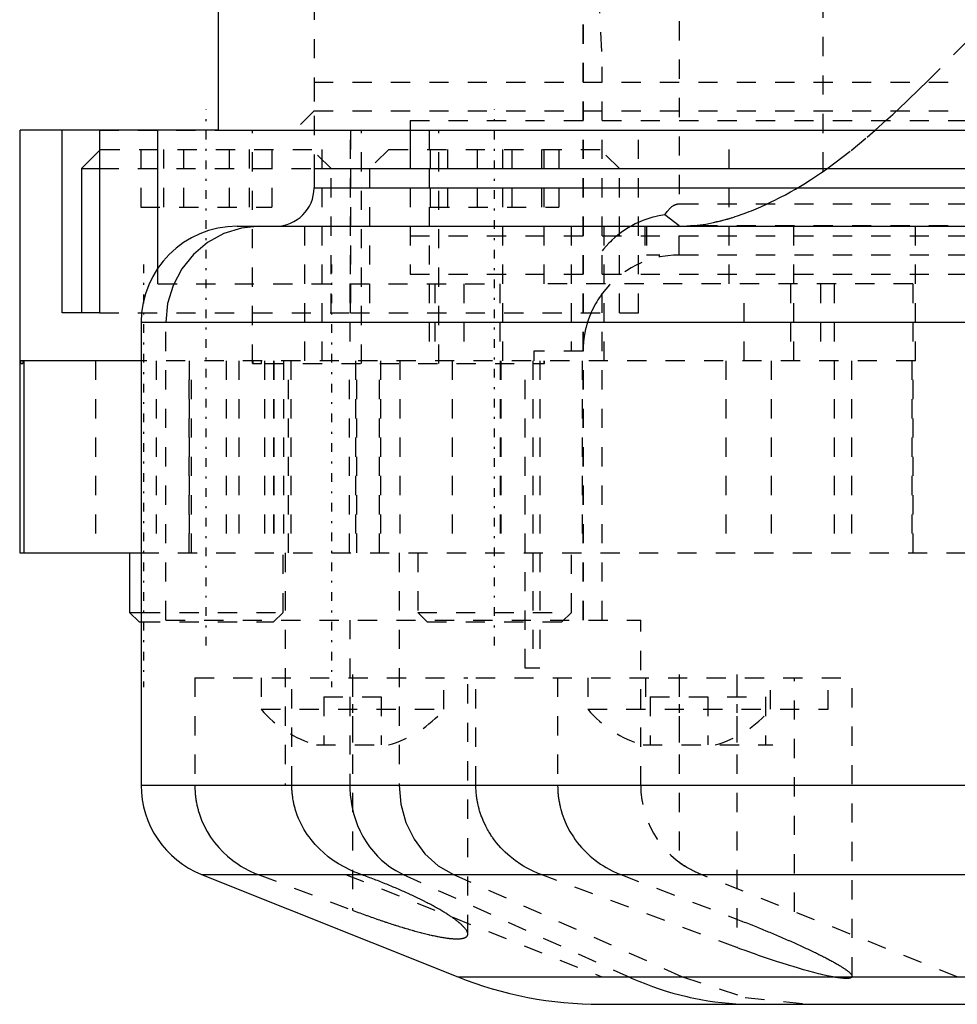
# Model space of a CAD drawing. Extents: x -584 to 223, y -128 to 128.
# Tile 6 of 20: x -158 to -110, y -109 to -58. Entities that reach past the tile are written whole.
import ezdxf

# ---------------------------------------------------------------- set-up
doc = ezdxf.new("R2010")
doc.units = 0
doc.linetypes.add('CENTER', pattern=[1.5, 0.45, -0.5, 0.05, -0.5])
doc.linetypes.add('DASHED', pattern=[2, 1, -1])
for name, color, linetype in [('AM_0', 7, 'CONTINUOUS'), ('AM_3', 7, 'DASHED'), ('AM_7', 7, 'CENTER')]:
    doc.layers.add(name, color=color, linetype=linetype)

msp = doc.modelspace()

# ---------------------------------------------------------------- linework, layer by layer
at = {"layer": 'AM_0', "color": 7, "linetype": 'CONTINUOUS'}
for p, q in [((-148, 50), (-148, -63.5)), ((-158.303, -75.65), (-158.303, -63.5)), ((-154.17, -63.5), (-158.303, -63.5)), ((-156.105, -73), (-156.105, -63.5)), ((-148, -63.5), (-154.166, -63.5)), ((-154.166, -63.5), (-154.166, -73)), ((-151.131, -70.683), (-151.131, -63.5)), ((-148, -63.5), (-96.681, -63.5)), ((-138, -63.5), (-138, -65.5)), ((-154.166, -64.556), (-155.11, -65.5)), ((-155.11, -65.5), (-155.11, -73)), ((-155.11, -65.5), (-154.167, -65.5)), ((-143, -65.5), (-143, -66.5)), ((-143, -65.5), (-97.507, -65.5)), ((-143, -66.5), (-97.507, -66.5)), ((-147, -68.5), (-97.51, -68.5)), ((-154.166, -73), (-156.105, -73)), ((-152, -73.5), (-152, -97.6)), ((-152, -73.5), (-97.011, -73.5)), ((-158.321, -75.5), (-158.321, -85.5)), ((-158.302, -75.5), (-158.321, -75.5)), ((-158.303, -75.65), (-158.163, -75.65)), ((-158.163, -75.5), (-158.163, -75.65)), ((-158.1, -75.5), (-158.1, -85.5)), ((-152.088, -75.5), (-158.1, -75.5)), ((-158.321, -85.5), (-152.088, -85.5)), ((-152.61, -85.5), (-152.61, -88.6)), ((-152.61, -88.6), (-152.11, -89.1)), ((-152.61, -88.6), (-152.002, -88.6)), ((-152.11, -89.1), (-152.002, -89.1)), ((-152, -97.6), (-96, -97.6)), ((-148.856, -102.243), (-135.522, -107.572)), ((-148.856, -102.243), (-96, -102.243)), ((-135.522, -107.572), (-40.478, -107.572)), ((-128.1, -109), (-47.9, -109))]:
    msp.add_line(p, q, dxfattribs=at)
for centre, radius, start, end in [((-145, -66.5), 2, 270, 0), ((-147, -73.5), 5, 90, 180), ((-147, -97.6), 5, 180, 248.2153), ((-128.1, -89), 20, 248.2153, 270)]:
    msp.add_arc(centre, radius, start, end, dxfattribs=at)
at = {"layer": 'AM_3', "color": 6, "linetype": 'DASHED'}
for p, q in [((-129, -89), (-129, 89)), ((-128.981, -89), (-128.981, 89)), ((-116.511, -65.648), (-116.511, 57.148)), ((-124, -49.825), (-124, -67.335)), ((-143, -52.76), (-143, -65.5)), ((-128.415, -52.412), (-128, -60.2)), ((-111.119, -60.996), (-108.649, -58.5)), ((-128, -89), (-128, -60.2)), ((-143, -61), (-143, -62.5)), ((-143, -61), (-33, -61)), ((-143, -62.5), (-144, -63.5)), ((-143, -62.5), (-33, -62.5)), ((-138, -63), (-138, -63.5)), ((-138, -63), (-38, -63)), ((-113.802, -63.506), (-113.238, -63.005)), ((-154.17, -63.5), (-148, -63.5)), ((-146.209, -75.65), (-146.209, -63.5)), ((-142.571, -75.5), (-142.571, -63.5)), ((-141.11, -73), (-141.11, -63.5)), ((-141.108, -63.5), (-141.108, -73)), ((-140.523, -75.65), (-140.523, -63.5)), ((-137.004, -63.5), (-137.004, -75.5)), ((-136.514, -75.65), (-136.514, -63.5)), ((-133.183, -75.5), (-133.183, -63.5)), ((-131.03, -71.5), (-131.03, -63.5)), ((-126.108, -73), (-126.108, -63.5)), ((-121.401, -71.5), (-121.401, -63.5)), ((-154.11, -64.5), (-154.166, -64.556)), ((-154.11, -64.5), (-143.11, -64.5)), ((-152.022, -64.5), (-152.022, -67.5)), ((-150.837, -64.5), (-150.837, -67.5)), ((-149.795, -64.5), (-149.795, -67.5)), ((-147.425, -64.5), (-147.425, -67.5)), ((-146.383, -64.5), (-146.383, -67.5)), ((-145.199, -64.5), (-145.199, -67.5)), ((-142.11, -65.5), (-143.11, -64.5)), ((-139.108, -64.5), (-140.108, -65.5)), ((-139.108, -64.5), (-128.108, -64.5)), ((-136.954, -64.5), (-136.954, -67.5)), ((-136.058, -64.5), (-136.058, -67.5)), ((-134.505, -64.5), (-134.505, -67.5)), ((-132.712, -64.5), (-132.712, -67.5)), ((-131.159, -64.5), (-131.159, -67.5)), ((-130.262, -64.5), (-130.262, -67.5)), ((-127.108, -65.5), (-128.108, -64.5)), ((-154.167, -65.5), (-143, -65.5)), ((-142.11, -73), (-142.11, -65.5)), ((-140.108, -65.5), (-140.108, -73)), ((-127.108, -73), (-127.108, -65.5)), ((-116.511, -65.648), (-116.309, -65.505)), ((-138, -66.5), (-138, -69)), ((-152.022, -67.5), (-145.199, -67.5)), ((-136.954, -67.5), (-130.262, -67.5)), ((-124, -67.335), (-38, -67.335)), ((-124, -68.478), (-124.742, -67.902)), ((-143.5, -68.5), (-143.5, -75.5)), ((-138, -68.5), (-138, -71)), ((-129.616, -68.5), (-129.616, -75)), ((-127.923, -68.5), (-127.923, -75.5)), ((-125.791, -68.5), (-125.791, -70.332)), ((-125.706, -68.5), (-125.706, -70)), ((-38, -68.478), (-124, -68.478)), ((-124, -70), (-124, -68.478)), ((-118.054, -68.5), (-118.054, -75.5)), ((-111.705, -75.5), (-111.705, -68.5)), ((-138, -69), (-38, -69)), ((-33, -70), (-125.706, -70)), ((-125.039, -70), (-125.039, -70.109)), ((-151.131, -71.5), (-151.131, -70.683)), ((-138, -71), (-38, -71)), ((-151.131, -71.5), (-133.332, -71.5)), ((-141.135, -71.5), (-141.135, -75.5)), ((-136.717, -71.5), (-136.717, -75.5)), ((-135.197, -71.5), (-135.197, -75.5)), ((-133.332, -71.5), (-133.332, -75.5)), ((-111.835, -71.5), (-131.03, -71.5)), ((-120.622, -75.5), (-120.622, -71.5)), ((-118.2, -71.5), (-118.2, -75.5)), ((-116.638, -71.5), (-116.638, -75.5)), ((-115.937, -71.5), (-115.937, -85.5)), ((-111.835, -71.5), (-111.835, -75.5)), ((-154.166, -73), (-141.11, -73)), ((-141.108, -73), (-126.108, -73)), ((-150.715, -89), (-150.715, -73.5)), ((-129, -75), (-131.571, -75)), ((-131.571, -75), (-131.571, -75.5)), ((-111.705, -75.5), (-158.302, -75.5)), ((-158.268, -75.65), (-158.268, -75.5)), ((-154.372, -75.5), (-154.372, -85.5)), ((-151.212, -75.5), (-151.212, -85.5)), ((-149.509, -85.5), (-149.509, -75.5)), ((-149.499, -75.5), (-149.499, -85.5)), ((-149.372, -85.5), (-149.372, -75.5)), ((-147.573, -75.5), (-147.573, -85.5)), ((-146.918, -75.5), (-146.918, -85.5)), ((-146.209, -75.65), (-145.744, -75.65)), ((-146.179, -75.5), (-146.179, -75.65)), ((-145.744, -75.65), (-145.744, -75.5)), ((-145.581, -75.5), (-145.581, -85.5)), ((-145.581, -75.65), (-131.01, -75.65)), ((-145.116, -75.5), (-145.116, -85.5)), ((-145.102, -75.5), (-145.102, -85.5)), ((-144.594, -75.5), (-144.594, -85.5)), ((-144.339, -85.5), (-144.339, -75.5)), ((-144.213, -75.5), (-144.213, -85.5)), ((-141.149, -85.5), (-141.149, -75.5)), ((-140.838, -75.5), (-140.838, -85.5)), ((-140.779, -85.5), (-140.779, -75.5)), ((-139.594, -85.5), (-139.594, -75.5)), ((-139.542, -75.5), (-139.542, -85.5)), ((-138.534, -75.5), (-138.534, -85.5)), ((-135.813, -75.5), (-135.813, -85.5)), ((-133.314, -75.5), (-133.314, -85.5)), ((-133.284, -75.5), (-133.284, -85.5)), ((-132.009, -91.5), (-132.009, -75.5)), ((-131.611, -75.5), (-131.611, -91.5)), ((-131.25, -75.5), (-131.25, -91.5)), ((-131.03, -75.65), (-131.03, -75.5)), ((-131.01, -75.65), (-131.01, -75.5)), ((-129.039, -75.5), (-129.039, -85.5)), ((-121.567, -75.5), (-121.567, -85.5)), ((-119.217, -75.5), (-119.217, -85.5)), ((-115.027, -75.5), (-115.027, -85.5)), ((-111.883, -75.5), (-111.883, -85.5)), ((-111.814, -85.5), (-111.814, -75.5)), ((-152.088, -85.5), (-99.909, -85.5)), ((-144.61, -88.6), (-144.61, -85.5)), ((-144.5, -85.5), (-144.5, -97.6)), ((-138.564, -85.5), (-138.564, -97.6)), ((-137.608, -85.5), (-137.608, -88.6)), ((-129.608, -88.6), (-129.608, -85.5)), ((-152.002, -88.6), (-144.61, -88.6)), ((-145.11, -89.1), (-144.61, -88.6)), ((-137.608, -88.6), (-137.108, -89.1)), ((-137.608, -88.6), (-129.608, -88.6)), ((-130.108, -89.1), (-129.608, -88.6)), ((-152.002, -89.1), (-145.11, -89.1)), ((-150.715, -89), (-126, -89)), ((-141.137, -89), (-141.137, -97.6)), ((-137.108, -89.1), (-130.108, -89.1)), ((-126, -97.6), (-126, -89)), ((-131.25, -91.5), (-132.009, -91.5)), ((-149.207, -92), (-135, -92)), ((-149.207, -92), (-149.207, -97.6)), ((-145.75, -92), (-145.75, -93.646)), ((-144.156, -97.6), (-144.156, -92)), ((-141, -92), (-141, -104.103)), ((-136.25, -93.646), (-136.25, -92)), ((-135, -105.345), (-135, -92)), ((-134.577, -92), (-115, -92)), ((-134.577, -97.6), (-134.577, -92)), ((-130.323, -92), (-130.323, -97.6)), ((-128.75, -92), (-128.75, -93.646)), ((-125.75, -92), (-125.75, -93.646)), ((-124, -92), (-124, -101.6)), ((-121, -92), (-121, -106.044)), ((-119.25, -93.646), (-119.25, -92)), ((-118, -104.184), (-118, -92)), ((-116.25, -93.646), (-116.25, -92)), ((-115, -107.544), (-115, -92)), ((-142.5, -93), (-139.5, -93)), ((-142.5, -93), (-142.5, -95.5)), ((-139.5, -93), (-139.5, -95.5)), ((-125.5, -93), (-119.5, -93)), ((-125.5, -93), (-125.5, -95.5)), ((-122.5, -93), (-122.5, -95.5)), ((-119.5, -93), (-119.5, -95.5)), ((-145.75, -93.646), (-136.25, -93.646)), ((-128.75, -93.646), (-116.25, -93.646)), ((-142.879, -95.5), (-139.121, -95.5)), ((-125.879, -95.5), (-119.121, -95.5)), ((-145.911, -102.243), (-141, -104.103)), ((-141.356, -102.243), (-128.022, -107.572)), ((-138.355, -102.243), (-126.612, -107.572)), ((-135.75, -102.243), (-123.817, -107.572)), ((-121, -106.044), (-131.185, -102.243)), ((-127.043, -102.243), (-121, -104.565)), ((-109.522, -107.572), (-122.856, -102.243))]:
    msp.add_line(p, q, dxfattribs=at)
for points in [[(-145.816, -68.5), (-146.771, -68.596), (-147.691, -68.881), (-148.538, -69.343), (-149.28, -69.964), (-149.889, -70.722), (-150.342, -71.587), (-150.621, -72.525), (-150.715, -73.5)], [(-138.564, -97.6), (-138.476, -98.586), (-138.216, -99.533), (-137.794, -100.404), (-137.227, -101.165), (-136.536, -101.786), (-135.75, -102.243)], [(-123.817, -107.572), (-120.557, -108.64), (-117.175, -109)]]:
    msp.add_lwpolyline(points, dxfattribs=at)
for points in [[(-113.238, -63.005, 0), (-112.879, -62.679, 0), (-112.168, -62.013, 0), (-111.466, -61.337, 0), (-111.119, -60.996, 0)], [(-116.309, -65.505, 0), (-115.891, -65.2, 0), (-115.054, -64.554, 0), (-114.218, -63.865, 0), (-113.802, -63.506, 0)], [(-121.078, -68, 0), (-120.959, -67.96, 0), (-120.72, -67.877, 0), (-120.478, -67.787, 0), (-120.356, -67.74, 0), (-120.234, -67.692, 0), (-119.988, -67.59, 0), (-119.74, -67.483, 0), (-119.489, -67.37, 0), (-119.237, -67.251, 0), (-118.983, -67.126, 0), (-118.855, -67.061, 0), (-118.727, -66.995, 0), (-118.469, -66.858, 0), (-118.211, -66.716, 0), (-117.951, -66.568, 0), (-117.69, -66.414, 0), (-117.429, -66.254, 0), (-117.298, -66.172, 0), (-117.167, -66.088, 0), (-116.905, -65.916, 0), (-116.642, -65.739, 0), (-116.511, -65.648, 0)], [(-124.742, -67.902, 0), (-124.619, -67.729, 0), (-124.475, -67.566, 0), (-124.434, -67.528, 0), (-124.393, -67.493, 0), (-124.372, -67.477, 0), (-124.352, -67.461, 0), (-124.31, -67.433, 0), (-124.269, -67.409, 0), (-124.245, -67.396, 0), (-124.238, -67.393, 0), (-124.231, -67.389, 0), (-124.228, -67.388, 0), (-124.224, -67.386, 0), (-124.217, -67.383, 0), (-124.21, -67.38, 0), (-124.203, -67.377, 0), (-124.197, -67.374, 0), (-124.19, -67.372, 0), (-124.186, -67.37, 0), (-124.183, -67.369, 0), (-124.176, -67.366, 0), (-124.169, -67.364, 0), (-124.162, -67.362, 0), (-124.155, -67.359, 0), (-124.148, -67.357, 0), (-124.145, -67.356, 0), (-124.141, -67.355, 0), (-124.135, -67.353, 0), (-124.128, -67.351, 0), (-124.124, -67.351, 0), (-124.121, -67.35, 0), (-124.114, -67.348, 0), (-124.107, -67.347, 0), (-124.103, -67.346, 0), (-124.1, -67.345, 0), (-124.093, -67.344, 0), (-124.086, -67.342, 0), (-124.079, -67.341, 0), (-124.072, -67.34, 0), (-124.066, -67.339, 0), (-124.062, -67.339, 0), (-124.059, -67.338, 0), (-124.052, -67.338, 0), (-124.045, -67.337, 0), (-124.038, -67.336, 0), (-124.031, -67.336, 0), (-124.024, -67.335, 0), (-124.021, -67.335, 0), (-124.017, -67.335, 0), (-124.01, -67.335, 0), (-124.003, -67.335, 0), (-124, -67.335, 0)], [(-124.742, -67.902, 0), (-124.849, -67.918, 0), (-125.061, -67.958, 0), (-125.271, -68.007, 0), (-125.375, -68.035, 0), (-125.479, -68.064, 0), (-125.684, -68.131, 0), (-125.886, -68.205, 0), (-126.085, -68.289, 0), (-126.28, -68.38, 0), (-126.47, -68.479, 0), (-126.563, -68.532, 0), (-126.655, -68.586, 0), (-126.835, -68.701, 0), (-127.011, -68.823, 0), (-127.18, -68.953, 0), (-127.344, -69.089, 0), (-127.502, -69.233, 0), (-127.578, -69.307, 0), (-127.653, -69.382, 0), (-127.797, -69.538, 0), (-127.934, -69.7, 0), (-128, -69.783, 0)], [(-123.847, -68.5, 0), (-123.777, -68.5, 0), (-123.636, -68.496, 0), (-123.493, -68.49, 0), (-123.421, -68.486, 0), (-123.349, -68.481, 0), (-123.203, -68.468, 0), (-123.055, -68.452, 0), (-122.905, -68.434, 0), (-122.754, -68.412, 0), (-122.602, -68.387, 0), (-122.525, -68.373, 0), (-122.447, -68.359, 0), (-122.292, -68.328, 0), (-122.134, -68.294, 0), (-121.976, -68.257, 0), (-121.816, -68.217, 0), (-121.654, -68.174, 0), (-121.573, -68.151, 0), (-121.491, -68.128, 0), (-121.327, -68.079, 0), (-121.161, -68.027, 0), (-121.078, -68, 0)], [(-128, -72, 0), (-128.032, -72.043, 0), (-128.096, -72.133, 0), (-128.16, -72.227, 0), (-128.192, -72.275, 0), (-128.224, -72.325, 0), (-128.288, -72.429, 0), (-128.352, -72.538, 0), (-128.416, -72.654, 0), (-128.479, -72.777, 0), (-128.541, -72.908, 0), (-128.572, -72.977, 0), (-128.603, -73.048, 0), (-128.667, -73.206, 0), (-128.731, -73.383, 0), (-128.768, -73.494, 0), (-128.778, -73.527, 0), (-128.788, -73.561, 0), (-128.793, -73.577, 0), (-128.798, -73.594, 0), (-128.808, -73.629, 0), (-128.818, -73.664, 0), (-128.828, -73.699, 0), (-128.837, -73.735, 0), (-128.847, -73.771, 0), (-128.851, -73.789, 0), (-128.856, -73.808, 0), (-128.865, -73.845, 0), (-128.873, -73.882, 0), (-128.882, -73.92, 0), (-128.89, -73.958, 0), (-128.898, -73.997, 0), (-128.902, -74.016, 0), (-128.906, -74.036, 0), (-128.914, -74.076, 0), (-128.921, -74.115, 0), (-128.925, -74.135, 0), (-128.928, -74.156, 0), (-128.935, -74.197, 0), (-128.942, -74.24, 0), (-128.945, -74.262, 0), (-128.949, -74.285, 0), (-128.955, -74.33, 0), (-128.961, -74.377, 0), (-128.967, -74.424, 0), (-128.972, -74.473, 0), (-128.977, -74.522, 0), (-128.979, -74.546, 0), (-128.982, -74.571, 0), (-128.986, -74.621, 0), (-128.989, -74.672, 0), (-128.992, -74.723, 0), (-128.995, -74.774, 0), (-128.997, -74.825, 0), (-128.998, -74.85, 0), (-128.998, -74.875, 0), (-128.999, -74.926, 0), (-129, -74.975, 0), (-129, -75, 0)], [(-149.207, -97.6, 0), (-149.204, -97.761, 0), (-149.194, -97.954, 0), (-149.19, -98.01, 0), (-149.184, -98.066, 0), (-149.182, -98.094, 0), (-149.178, -98.122, 0), (-149.172, -98.179, 0), (-149.165, -98.235, 0), (-149.157, -98.292, 0), (-149.148, -98.349, 0), (-149.139, -98.406, 0), (-149.134, -98.434, 0), (-149.129, -98.462, 0), (-149.118, -98.519, 0), (-149.107, -98.576, 0), (-149.101, -98.604, 0), (-149.095, -98.632, 0), (-149.082, -98.688, 0), (-149.068, -98.744, 0), (-149.061, -98.772, 0), (-149.054, -98.8, 0), (-149.04, -98.855, 0), (-149.024, -98.91, 0), (-148.966, -99.1, 0), (-148.852, -99.41, 0), (-148.721, -99.705, 0), (-148.563, -100.003, 0), (-148.382, -100.296, 0), (-148.283, -100.438, 0), (-148.18, -100.576, 0), (-147.962, -100.837, 0), (-147.736, -101.075, 0), (-147.498, -101.296, 0), (-147.236, -101.509, 0), (-146.955, -101.708, 0), (-146.809, -101.801, 0), (-146.661, -101.889, 0), (-146.36, -102.049, 0), (-146.06, -102.184, 0), (-145.911, -102.243, 0)], [(-141, -102.065, 0), (-141.147, -101.999, 0), (-141.439, -101.852, 0), (-141.726, -101.688, 0), (-141.865, -101.6, 0), (-142.001, -101.509, 0), (-142.26, -101.318, 0), (-142.498, -101.121, 0), (-142.726, -100.908, 0), (-142.948, -100.675, 0), (-143.159, -100.423, 0), (-143.259, -100.291, 0), (-143.353, -100.157, 0), (-143.527, -99.882, 0), (-143.678, -99.604, 0), (-143.806, -99.325, 0), (-143.874, -99.154, 0), (-143.892, -99.104, 0), (-143.91, -99.053, 0), (-143.919, -99.027, 0), (-143.927, -99.002, 0), (-143.944, -98.95, 0), (-143.961, -98.899, 0), (-143.976, -98.846, 0), (-143.991, -98.794, 0), (-144.006, -98.741, 0), (-144.013, -98.715, 0), (-144.02, -98.688, 0), (-144.033, -98.635, 0), (-144.045, -98.581, 0), (-144.051, -98.554, 0), (-144.057, -98.528, 0), (-144.068, -98.474, 0), (-144.079, -98.42, 0), (-144.084, -98.393, 0), (-144.089, -98.366, 0), (-144.098, -98.312, 0), (-144.107, -98.258, 0), (-144.114, -98.204, 0), (-144.121, -98.151, 0), (-144.128, -98.097, 0), (-144.131, -98.07, 0), (-144.134, -98.043, 0), (-144.139, -97.99, 0), (-144.143, -97.937, 0), (-144.147, -97.884, 0), (-144.15, -97.832, 0), (-144.152, -97.779, 0), (-144.153, -97.754, 0), (-144.154, -97.728, 0), (-144.155, -97.676, 0), (-144.156, -97.625, 0), (-144.156, -97.6, 0)], [(-141.137, -97.6, 0), (-141.135, -97.766, 0), (-141.115, -98.097, 0), (-141.076, -98.425, 0), (-141.05, -98.587, 0), (-141.019, -98.749, 0), (-140.942, -99.068, 0), (-140.847, -99.381, 0), (-140.733, -99.687, 0), (-140.602, -99.983, 0), (-140.454, -100.268, 0), (-140.374, -100.406, 0), (-140.29, -100.541, 0), (-140.11, -100.802, 0), (-139.915, -101.049, 0), (-139.706, -101.281, 0), (-139.485, -101.496, 0), (-139.252, -101.695, 0), (-139.131, -101.787, 0), (-139.007, -101.875, 0), (-138.753, -102.036, 0), (-138.49, -102.179, 0), (-138.355, -102.243, 0)], [(-131.185, -102.243, 0), (-131.336, -102.184, 0), (-131.64, -102.051, 0), (-131.945, -101.894, 0), (-132.097, -101.807, 0), (-132.245, -101.715, 0), (-132.533, -101.518, 0), (-132.802, -101.306, 0), (-133.048, -101.086, 0), (-133.279, -100.852, 0), (-133.503, -100.592, 0), (-133.61, -100.455, 0), (-133.628, -100.431, 0), (-133.662, -100.384, 0), (-133.696, -100.337, 0), (-133.713, -100.313, 0), (-133.729, -100.289, 0), (-133.762, -100.241, 0), (-133.794, -100.192, 0), (-133.826, -100.144, 0), (-133.857, -100.094, 0), (-133.887, -100.045, 0), (-133.902, -100.02, 0), (-133.917, -99.996, 0), (-133.946, -99.946, 0), (-133.974, -99.896, 0), (-134.067, -99.721, 0), (-134.205, -99.424, 0), (-134.276, -99.246, 0), (-134.295, -99.193, 0), (-134.314, -99.14, 0), (-134.324, -99.114, 0), (-134.333, -99.087, 0), (-134.351, -99.033, 0), (-134.368, -98.978, 0), (-134.385, -98.923, 0), (-134.401, -98.868, 0), (-134.416, -98.812, 0), (-134.423, -98.784, 0), (-134.431, -98.756, 0), (-134.445, -98.699, 0), (-134.458, -98.643, 0), (-134.465, -98.614, 0), (-134.471, -98.586, 0), (-134.483, -98.529, 0), (-134.494, -98.472, 0), (-134.5, -98.443, 0), (-134.505, -98.414, 0), (-134.515, -98.357, 0), (-134.524, -98.3, 0), (-134.532, -98.242, 0), (-134.54, -98.185, 0), (-134.547, -98.128, 0), (-134.55, -98.1, 0), (-134.553, -98.071, 0), (-134.559, -98.014, 0), (-134.563, -97.958, 0), (-134.567, -97.902, 0), (-134.571, -97.846, 0), (-134.573, -97.79, 0), (-134.574, -97.763, 0), (-134.575, -97.735, 0), (-134.576, -97.681, 0), (-134.577, -97.627, 0), (-134.577, -97.6, 0)], [(-130.323, -97.6, 0), (-130.321, -97.761, 0), (-130.31, -97.953, 0), (-130.306, -98.009, 0), (-130.301, -98.065, 0), (-130.298, -98.093, 0), (-130.295, -98.121, 0), (-130.288, -98.178, 0), (-130.281, -98.234, 0), (-130.273, -98.291, 0), (-130.265, -98.347, 0), (-130.255, -98.404, 0), (-130.25, -98.432, 0), (-130.245, -98.461, 0), (-130.235, -98.517, 0), (-130.223, -98.574, 0), (-130.217, -98.602, 0), (-130.211, -98.63, 0), (-130.199, -98.686, 0), (-130.185, -98.742, 0), (-130.178, -98.77, 0), (-130.171, -98.797, 0), (-130.157, -98.853, 0), (-130.141, -98.908, 0), (-130.084, -99.097, 0), (-129.97, -99.407, 0), (-129.84, -99.702, 0), (-129.683, -99.999, 0), (-129.503, -100.291, 0), (-129.404, -100.433, 0), (-129.302, -100.571, 0), (-129.085, -100.833, 0), (-128.86, -101.072, 0), (-128.624, -101.292, 0), (-128.363, -101.506, 0), (-128.084, -101.706, 0), (-127.938, -101.799, 0), (-127.79, -101.887, 0), (-127.49, -102.047, 0), (-127.191, -102.184, 0), (-127.043, -102.243, 0)], [(-122.856, -102.243, 0), (-122.888, -102.23, 0), (-122.953, -102.203, 0), (-123.017, -102.175, 0), (-123.049, -102.161, 0), (-123.081, -102.146, 0), (-123.144, -102.117, 0), (-123.207, -102.087, 0), (-123.271, -102.055, 0), (-123.335, -102.021, 0), (-123.399, -101.987, 0), (-123.431, -101.969, 0), (-123.463, -101.951, 0), (-123.528, -101.914, 0), (-123.592, -101.876, 0), (-123.656, -101.836, 0), (-123.72, -101.796, 0), (-123.783, -101.754, 0), (-123.814, -101.733, 0), (-123.846, -101.711, 0), (-123.908, -101.667, 0), (-123.97, -101.623, 0), (-124, -101.6, 0)], [(-140.554, -102.243, 0), (-140.629, -102.215, 0), (-140.778, -102.158, 0), (-140.926, -102.097, 0), (-141, -102.065, 0)], [(-135, -105.345, 0), (-135, -105.336, 0), (-135.001, -105.319, 0), (-135.004, -105.302, 0), (-135.006, -105.293, 0), (-135.008, -105.284, 0), (-135.013, -105.266, 0), (-135.02, -105.247, 0), (-135.027, -105.228, 0), (-135.036, -105.208, 0), (-135.046, -105.188, 0), (-135.052, -105.178, 0), (-135.058, -105.168, 0), (-135.07, -105.148, 0), (-135.084, -105.127, 0), (-135.098, -105.105, 0), (-135.114, -105.084, 0), (-135.131, -105.062, 0), (-135.14, -105.051, 0), (-135.149, -105.04, 0), (-135.169, -105.017, 0), (-135.189, -104.995, 0), (-135.199, -104.983, 0), (-135.21, -104.972, 0), (-135.232, -104.949, 0), (-135.255, -104.925, 0), (-135.267, -104.914, 0), (-135.279, -104.902, 0), (-135.304, -104.878, 0), (-135.331, -104.853, 0), (-135.358, -104.828, 0), (-135.387, -104.803, 0), (-135.417, -104.777, 0), (-135.432, -104.764, 0), (-135.448, -104.751, 0), (-135.48, -104.725, 0), (-135.514, -104.698, 0), (-135.548, -104.671, 0), (-135.584, -104.643, 0), (-135.621, -104.615, 0), (-135.639, -104.601, 0), (-135.659, -104.587, 0), (-135.698, -104.559, 0), (-135.738, -104.53, 0), (-135.779, -104.501, 0), (-135.821, -104.472, 0), (-135.865, -104.442, 0), (-135.887, -104.427, 0), (-135.909, -104.412, 0), (-135.954, -104.382, 0), (-136.001, -104.352, 0), (-136.048, -104.321, 0), (-136.097, -104.29, 0), (-136.146, -104.259, 0), (-136.171, -104.244, 0), (-136.197, -104.228, 0), (-136.248, -104.197, 0), (-136.3, -104.165, 0), (-136.354, -104.133, 0), (-136.408, -104.101, 0), (-136.463, -104.069, 0), (-136.49, -104.053, 0), (-136.518, -104.037, 0), (-136.575, -104.005, 0), (-136.632, -103.973, 0), (-136.661, -103.957, 0), (-136.69, -103.94, 0), (-136.749, -103.908, 0), (-136.809, -103.875, 0), (-136.839, -103.859, 0), (-136.869, -103.843, 0), (-136.93, -103.81, 0), (-136.992, -103.778, 0), (-137.054, -103.745, 0), (-137.117, -103.712, 0), (-137.18, -103.68, 0), (-137.212, -103.663, 0), (-137.244, -103.647, 0), (-137.309, -103.614, 0), (-137.374, -103.582, 0), (-137.439, -103.55, 0), (-137.505, -103.517, 0), (-137.571, -103.485, 0), (-137.604, -103.469, 0), (-137.637, -103.453, 0), (-137.704, -103.421, 0), (-137.771, -103.389, 0), (-137.838, -103.357, 0), (-137.905, -103.326, 0), (-137.973, -103.294, 0), (-138.007, -103.278, 0), (-138.042, -103.263, 0), (-138.111, -103.231, 0), (-138.181, -103.199, 0), (-138.251, -103.168, 0), (-138.322, -103.136, 0), (-138.394, -103.104, 0), (-138.43, -103.088, 0), (-138.466, -103.072, 0), (-138.539, -103.04, 0), (-138.613, -103.008, 0), (-138.687, -102.976, 0), (-138.762, -102.944, 0), (-138.837, -102.913, 0), (-138.875, -102.897, 0), (-138.913, -102.881, 0), (-138.989, -102.849, 0), (-139.066, -102.817, 0), (-139.105, -102.801, 0), (-139.143, -102.785, 0), (-139.221, -102.753, 0), (-139.299, -102.722, 0), (-139.339, -102.706, 0), (-139.378, -102.69, 0), (-139.457, -102.658, 0), (-139.536, -102.627, 0), (-139.616, -102.596, 0), (-139.696, -102.564, 0), (-139.777, -102.533, 0), (-139.817, -102.517, 0), (-139.857, -102.502, 0), (-139.939, -102.471, 0), (-140.02, -102.44, 0), (-140.101, -102.409, 0), (-140.183, -102.379, 0), (-140.265, -102.348, 0), (-140.307, -102.333, 0), (-140.348, -102.318, 0), (-140.43, -102.288, 0), (-140.513, -102.258, 0), (-140.554, -102.243, 0)], [(-141, -104.103, 0), (-140.957, -104.119, 0), (-140.872, -104.151, 0), (-140.786, -104.183, 0), (-140.744, -104.199, 0), (-140.701, -104.214, 0), (-140.616, -104.246, 0), (-140.53, -104.277, 0), (-140.445, -104.308, 0), (-140.36, -104.339, 0), (-140.275, -104.37, 0), (-140.232, -104.385, 0), (-140.19, -104.4, 0), (-140.105, -104.431, 0), (-140.02, -104.461, 0), (-139.936, -104.49, 0), (-139.852, -104.52, 0), (-139.769, -104.549, 0), (-139.727, -104.563, 0), (-139.685, -104.578, 0), (-139.602, -104.606, 0), (-139.52, -104.634, 0), (-139.479, -104.648, 0), (-139.438, -104.662, 0), (-139.356, -104.69, 0), (-139.275, -104.717, 0), (-139.235, -104.73, 0), (-139.194, -104.743, 0), (-139.114, -104.77, 0), (-139.035, -104.796, 0), (-138.956, -104.822, 0), (-138.878, -104.847, 0), (-138.8, -104.872, 0), (-138.762, -104.884, 0), (-138.723, -104.896, 0), (-138.647, -104.92, 0), (-138.572, -104.943, 0), (-138.496, -104.967, 0), (-138.421, -104.99, 0), (-138.346, -105.013, 0), (-138.309, -105.024, 0), (-138.271, -105.035, 0), (-138.196, -105.058, 0), (-138.121, -105.08, 0), (-138.046, -105.102, 0), (-137.972, -105.123, 0), (-137.898, -105.144, 0), (-137.861, -105.155, 0), (-137.824, -105.165, 0), (-137.75, -105.186, 0), (-137.677, -105.206, 0), (-137.605, -105.225, 0), (-137.533, -105.245, 0), (-137.461, -105.264, 0), (-137.425, -105.273, 0), (-137.39, -105.282, 0), (-137.319, -105.3, 0), (-137.25, -105.318, 0), (-137.181, -105.335, 0), (-137.112, -105.352, 0), (-137.045, -105.368, 0), (-137.011, -105.376, 0), (-136.978, -105.383, 0), (-136.912, -105.398, 0), (-136.846, -105.413, 0), (-136.814, -105.42, 0), (-136.782, -105.427, 0), (-136.719, -105.441, 0), (-136.656, -105.454, 0), (-136.625, -105.46, 0), (-136.595, -105.466, 0), (-136.534, -105.478, 0), (-136.475, -105.489, 0), (-136.416, -105.5, 0), (-136.359, -105.51, 0), (-136.302, -105.52, 0), (-136.275, -105.524, 0), (-136.247, -105.529, 0), (-136.193, -105.537, 0), (-136.14, -105.545, 0), (-136.088, -105.552, 0), (-136.038, -105.559, 0), (-135.988, -105.565, 0), (-135.964, -105.568, 0), (-135.94, -105.57, 0), (-135.893, -105.575, 0), (-135.847, -105.579, 0), (-135.803, -105.583, 0), (-135.76, -105.586, 0), (-135.718, -105.589, 0), (-135.697, -105.59, 0), (-135.677, -105.591, 0), (-135.638, -105.592, 0), (-135.6, -105.593, 0), (-135.563, -105.593, 0), (-135.527, -105.593, 0), (-135.493, -105.592, 0), (-135.476, -105.591, 0), (-135.459, -105.591, 0), (-135.426, -105.589, 0), (-135.394, -105.586, 0), (-135.364, -105.583, 0), (-135.334, -105.58, 0), (-135.306, -105.575, 0), (-135.292, -105.573, 0), (-135.279, -105.571, 0), (-135.253, -105.565, 0), (-135.228, -105.559, 0), (-135.216, -105.556, 0), (-135.204, -105.553, 0), (-135.182, -105.545, 0), (-135.16, -105.538, 0), (-135.15, -105.534, 0), (-135.141, -105.529, 0), (-135.122, -105.52, 0), (-135.105, -105.511, 0), (-135.089, -105.501, 0), (-135.074, -105.49, 0), (-135.06, -105.479, 0), (-135.054, -105.473, 0), (-135.048, -105.467, 0), (-135.038, -105.455, 0), (-135.028, -105.442, 0), (-135.02, -105.428, 0), (-135.014, -105.414, 0), (-135.008, -105.4, 0), (-135.006, -105.392, 0), (-135.004, -105.384, 0), (-135.001, -105.369, 0), (-135, -105.353, 0), (-135, -105.345, 0)], [(-121, -104.565, 0), (-120.956, -104.581, 0), (-120.869, -104.615, 0), (-120.782, -104.649, 0), (-120.739, -104.666, 0), (-120.696, -104.683, 0), (-120.609, -104.716, 0), (-120.523, -104.75, 0), (-120.437, -104.784, 0), (-120.351, -104.818, 0), (-120.266, -104.852, 0), (-120.224, -104.869, 0), (-120.182, -104.886, 0), (-120.097, -104.919, 0), (-120.014, -104.953, 0), (-119.93, -104.987, 0), (-119.847, -105.02, 0), (-119.765, -105.054, 0), (-119.724, -105.07, 0), (-119.684, -105.087, 0), (-119.603, -105.12, 0), (-119.522, -105.153, 0), (-119.483, -105.17, 0), (-119.443, -105.186, 0), (-119.364, -105.219, 0), (-119.285, -105.252, 0), (-119.246, -105.268, 0), (-119.206, -105.285, 0), (-119.127, -105.318, 0), (-119.048, -105.351, 0), (-118.969, -105.384, 0), (-118.89, -105.418, 0), (-118.812, -105.451, 0), (-118.772, -105.468, 0), (-118.733, -105.485, 0), (-118.655, -105.519, 0), (-118.577, -105.552, 0), (-118.499, -105.586, 0), (-118.421, -105.62, 0), (-118.344, -105.654, 0), (-118.305, -105.671, 0), (-118.267, -105.687, 0), (-118.19, -105.721, 0), (-118.114, -105.755, 0), (-118.039, -105.789, 0), (-117.963, -105.822, 0), (-117.889, -105.856, 0), (-117.851, -105.873, 0), (-117.814, -105.889, 0), (-117.741, -105.923, 0), (-117.668, -105.956, 0), (-117.595, -105.989, 0), (-117.523, -106.022, 0), (-117.452, -106.055, 0), (-117.417, -106.072, 0), (-117.382, -106.088, 0), (-117.312, -106.121, 0), (-117.243, -106.153, 0), (-117.175, -106.185, 0), (-117.108, -106.217, 0), (-117.041, -106.249, 0), (-117.008, -106.265, 0), (-116.976, -106.281, 0), (-116.911, -106.312, 0), (-116.847, -106.343, 0), (-116.815, -106.359, 0), (-116.784, -106.374, 0), (-116.721, -106.405, 0), (-116.66, -106.436, 0), (-116.63, -106.451, 0), (-116.6, -106.466, 0), (-116.541, -106.496, 0), (-116.482, -106.525, 0), (-116.425, -106.554, 0), (-116.369, -106.583, 0), (-116.314, -106.612, 0), (-116.287, -106.626, 0), (-116.26, -106.641, 0), (-116.207, -106.669, 0), (-116.155, -106.696, 0), (-116.104, -106.723, 0), (-116.054, -106.75, 0), (-116.006, -106.777, 0), (-115.982, -106.79, 0), (-115.958, -106.803, 0), (-115.912, -106.829, 0), (-115.867, -106.855, 0), (-115.823, -106.88, 0), (-115.781, -106.904, 0), (-115.739, -106.928, 0), (-115.719, -106.94, 0), (-115.699, -106.952, 0), (-115.66, -106.976, 0), (-115.621, -106.999, 0), (-115.583, -107.022, 0), (-115.547, -107.045, 0), (-115.511, -107.068, 0), (-115.493, -107.079, 0), (-115.476, -107.09, 0), (-115.442, -107.113, 0), (-115.41, -107.134, 0), (-115.378, -107.156, 0), (-115.348, -107.177, 0), (-115.318, -107.198, 0), (-115.304, -107.208, 0), (-115.29, -107.218, 0), (-115.263, -107.238, 0), (-115.238, -107.258, 0), (-115.225, -107.268, 0), (-115.213, -107.278, 0), (-115.19, -107.297, 0), (-115.168, -107.315, 0), (-115.157, -107.324, 0), (-115.147, -107.333, 0), (-115.128, -107.351, 0), (-115.11, -107.368, 0), (-115.093, -107.385, 0), (-115.078, -107.401, 0), (-115.064, -107.417, 0), (-115.057, -107.425, 0), (-115.051, -107.433, 0), (-115.04, -107.448, 0), (-115.03, -107.462, 0), (-115.021, -107.476, 0), (-115.014, -107.49, 0), (-115.009, -107.503, 0), (-115.006, -107.509, 0), (-115.004, -107.515, 0), (-115.002, -107.527, 0), (-115, -107.538, 0), (-115, -107.544, 0)], [(-116, -107.572, 0), (-116.096, -107.553, 0), (-116.301, -107.511, 0), (-116.52, -107.462, 0), (-116.635, -107.435, 0), (-116.753, -107.406, 0), (-116.998, -107.343, 0), (-117.255, -107.275, 0), (-117.52, -107.202, 0), (-117.793, -107.123, 0), (-118.071, -107.04, 0), (-118.212, -106.998, 0), (-118.352, -106.954, 0), (-118.639, -106.864, 0), (-118.935, -106.769, 0), (-119.24, -106.668, 0), (-119.551, -106.563, 0), (-119.868, -106.453, 0), (-120.028, -106.397, 0), (-120.189, -106.34, 0), (-120.513, -106.224, 0), (-120.838, -106.104, 0), (-121, -106.044, 0)], [(-126.612, -107.572, 0), (-126.439, -107.649, 0), (-126.091, -107.798, 0), (-125.741, -107.938, 0), (-125.565, -108.005, 0), (-125.389, -108.07, 0), (-125.035, -108.193, 0), (-124.679, -108.308, 0), (-124.321, -108.413, 0), (-123.962, -108.511, 0), (-123.601, -108.599, 0), (-123.42, -108.64, 0), (-123.239, -108.679, 0), (-122.875, -108.75, 0), (-122.51, -108.812, 0), (-122.144, -108.865, 0), (-121.778, -108.91, 0), (-121.41, -108.945, 0), (-121.227, -108.96, 0), (-121.042, -108.972, 0), (-120.674, -108.99, 0), (-120.305, -108.999, 0), (-120.12, -109, 0)], [(-115.005, -107.572, 0), (-115.01, -107.581, 0), (-115.023, -107.597, 0), (-115.041, -107.612, 0), (-115.052, -107.618, 0), (-115.065, -107.624, 0), (-115.094, -107.634, 0), (-115.129, -107.642, 0), (-115.169, -107.649, 0), (-115.215, -107.653, 0), (-115.266, -107.655, 0), (-115.293, -107.655, 0), (-115.322, -107.655, 0), (-115.383, -107.653, 0), (-115.45, -107.649, 0), (-115.521, -107.642, 0), (-115.597, -107.634, 0), (-115.679, -107.624, 0), (-115.721, -107.618, 0), (-115.765, -107.612, 0), (-115.855, -107.597, 0), (-115.951, -107.581, 0), (-116, -107.572, 0)], [(-115, -107.544, 0), (-115, -107.549, 0), (-115.001, -107.558, 0), (-115.004, -107.567, 0), (-115.005, -107.572, 0)]]:
    msp.add_polyline3d(points, dxfattribs=at)
for centre, radius, start, end in [((-124.2, -58.5), 10, 270, 288.1941), ((-124, -75), 5, 90, 143.1301), ((-141.336, -89.961), 5.75, 219.8595, 254.4339), ((-140.664, -89.961), 5.75, 285.5661, 320.1405), ((-124.336, -89.961), 5.75, 219.8595, 254.4339), ((-123.664, -89.961), 5.75, 285.5661, 320.1405), ((-121, -97.6), 5, 180, 248.2153)]:
    msp.add_arc(centre, radius, start, end, dxfattribs=at)
at = {"layer": 'AM_7', "color": 4, "linetype": 'CENTER'}
for p, q in [((-148.61, -90.33), (-148.61, -62.4)), ((-133.608, -90.33), (-133.608, -62.4)), ((-151.872, -70.5), (-151.872, -92.5)), ((-142.094, -70.5), (-142.094, -92.5)), ((-141, -91.825), (-141, -95.675)), ((-124, -91.825), (-124, -95.675)), ((-121, -91.825), (-121, -95.675))]:
    msp.add_line(p, q, dxfattribs=at)

doc.saveas('drawing.dxf')
